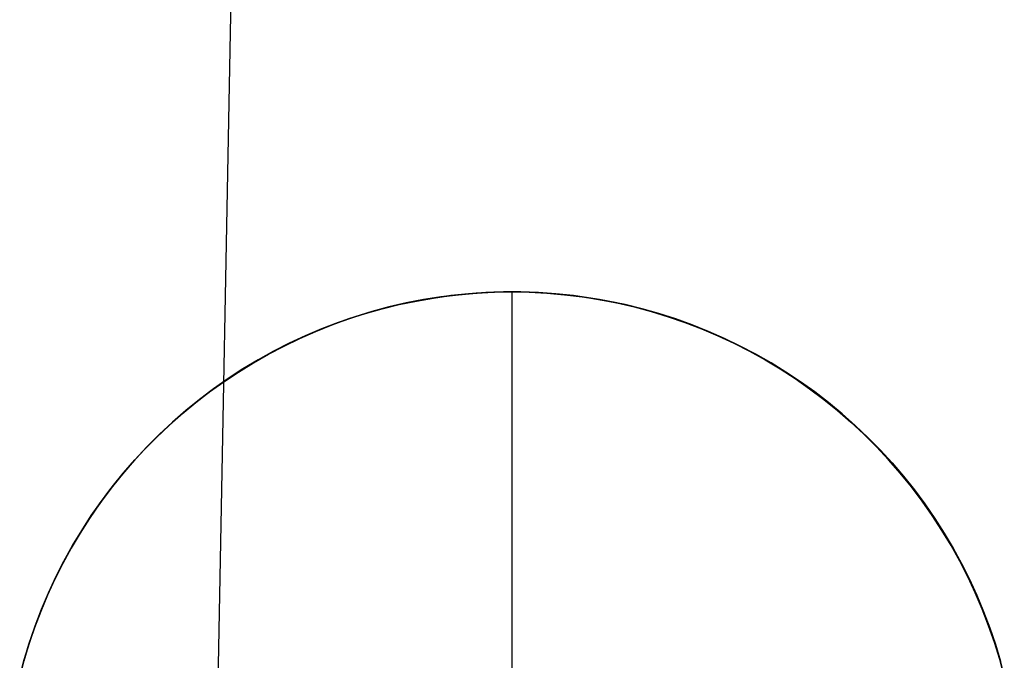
# Model space of a CAD drawing. Header units: millimetres. Extents: x -273 to 273, y -240 to 302.
# Tile 55 of 256: x -169.47 to -159.77, y -151.6 to -145.29. Entities that reach past the tile are written whole.
import ezdxf

# ---------------------------------------------------------------- set-up
doc = ezdxf.new("R2010")
doc.units = ezdxf.units.MM
doc.header["$MEASUREMENT"] = 0
doc.layers.add('IGES level 2', color=7, linetype='Continuous', true_color=0x008000)

msp = doc.modelspace()

# ---------------------------------------------------------------- linework, layer by layer
at = {"layer": 'IGES level 2', "color": 31, "true_color": 0xfabe47}
for p, q in [((-167.341, -142.2147, 480.1232), (-167.8081, -167.2491, 480.4155)), ((-165.1512, -148.0011, 423.6855), (-165.3242, -148.0224, 423.6975)), ((-164.9776, -147.9859, 423.6736), (-165.1512, -148.0011, 423.6855)), ((-164.8035, -147.9768, 423.6618), (-164.9776, -147.9859, 423.6736)), ((-164.6292, -147.9737, 423.6501), (-164.8035, -147.9768, 423.6618)), ((-164.455, -147.9768, 423.6386), (-164.6292, -147.9737, 423.6501)), ((-164.2809, -147.9859, 423.6271), (-164.455, -147.9768, 423.6386)), ((-164.1072, -148.0011, 423.6159), (-164.2809, -147.9859, 423.6271)), ((-163.9342, -148.0224, 423.6048), (-164.1072, -148.0011, 423.6159)), ((-165.6673, -148.0829, 423.7217), (-165.8371, -148.1222, 423.7338)), ((-165.4963, -148.0496, 423.7096), (-165.6673, -148.0829, 423.7217)), ((-165.3242, -148.0224, 423.6975), (-165.4963, -148.0496, 423.7096)), ((-163.762, -148.0496, 423.5938), (-163.9342, -148.0224, 423.6048)), ((-163.5908, -148.0829, 423.5831), (-163.762, -148.0496, 423.5938)), ((-163.4209, -148.1222, 423.5726), (-163.5908, -148.0829, 423.5831)), ((-166.0054, -148.1673, 423.746), (-166.1721, -148.2183, 423.7581)), ((-165.8371, -148.1222, 423.7338), (-166.0054, -148.1673, 423.746)), ((-163.2525, -148.1673, 423.5623), (-163.4209, -148.1222, 423.5726)), ((-163.0857, -148.2183, 423.5522), (-163.2525, -148.1673, 423.5623)), ((-166.3368, -148.2751, 423.7703), (-166.4995, -148.3376, 423.7825)), ((-166.1721, -148.2183, 423.7581), (-166.3368, -148.2751, 423.7703)), ((-162.9208, -148.2751, 423.5424), (-163.0857, -148.2183, 423.5522)), ((-162.758, -148.3376, 423.5328), (-162.9208, -148.2751, 423.5424)), ((-166.4995, -148.3376, 423.7825), (-166.6599, -148.4058, 423.7946)), ((-162.5974, -148.4058, 423.5235), (-162.758, -148.3376, 423.5328)), ((-166.8178, -148.4795, 423.8066), (-166.973, -148.5587, 423.8186)), ((-166.6599, -148.4058, 423.7946), (-166.8178, -148.4795, 423.8066)), ((-162.4393, -148.4795, 423.5145), (-162.5974, -148.4058, 423.5235)), ((-162.2838, -148.5587, 423.5057), (-162.4393, -148.4795, 423.5145)), ((-166.973, -148.5587, 423.8186), (-167.1254, -148.6433, 423.8306)), ((-162.1312, -148.6433, 423.4973), (-162.2838, -148.5587, 423.5057)), ((-167.1254, -148.6433, 423.8306), (-167.2748, -148.7331, 423.8424)), ((-161.9816, -148.7331, 423.4892), (-162.1312, -148.6433, 423.4973)), ((-167.2748, -148.7331, 423.8424), (-167.4209, -148.8281, 423.8541)), ((-161.8352, -148.8281, 423.4814), (-161.9816, -148.7331, 423.4892)), ((-167.4209, -148.8281, 423.8541), (-167.5636, -148.9282, 423.8657)), ((-161.6922, -148.9282, 423.4739), (-161.8352, -148.8281, 423.4814)), ((-167.5636, -148.9282, 423.8657), (-167.7028, -149.0332, 423.8772)), ((-161.5528, -149.0332, 423.4668), (-161.6922, -148.9282, 423.4739)), ((-167.7028, -149.0332, 423.8772), (-167.8382, -149.143, 423.8885)), ((-161.4171, -149.143, 423.46), (-161.5528, -149.0332, 423.4668)), ((-167.8382, -149.143, 423.8885), (-167.9697, -149.2574, 423.8996)), ((-161.2853, -149.2574, 423.4535), (-161.4171, -149.143, 423.46)), ((-167.9697, -149.2574, 423.8996), (-168.0971, -149.3764, 423.9106)), ((-161.1575, -149.3764, 423.4475), (-161.2853, -149.2574, 423.4535)), ((-168.0971, -149.3764, 423.9106), (-168.2203, -149.4998, 423.9213)), ((-161.034, -149.4998, 423.4418), (-161.1575, -149.3764, 423.4475)), ((-168.2203, -149.4998, 423.9213), (-168.3391, -149.6274, 423.9319)), ((-160.9148, -149.6274, 423.4365), (-161.034, -149.4998, 423.4418)), ((-168.3391, -149.6274, 423.9319), (-168.4534, -149.7591, 423.9423)), ((-160.8001, -149.7591, 423.4316), (-160.9148, -149.6274, 423.4365)), ((-168.4534, -149.7591, 423.9423), (-168.5631, -149.8947, 423.9524)), ((-160.6901, -149.8947, 423.427), (-160.8001, -149.7591, 423.4316)), ((-168.5631, -149.8947, 423.9524), (-168.668, -150.0341, 423.9623)), ((-160.5849, -150.0341, 423.4229), (-160.6901, -149.8947, 423.427)), ((-168.668, -150.0341, 423.9623), (-168.7679, -150.177, 423.9719)), ((-160.4845, -150.177, 423.4191), (-160.5849, -150.0341, 423.4229)), ((-168.7679, -150.177, 423.9719), (-168.8628, -150.3234, 423.9813)), ((-160.3892, -150.3234, 423.4158), (-160.4845, -150.177, 423.4191)), ((-168.8628, -150.3234, 423.9813), (-168.9526, -150.4729, 423.9903)), ((-160.299, -150.4729, 423.4129), (-160.3892, -150.3234, 423.4158)), ((-168.9526, -150.4729, 423.9903), (-169.0371, -150.6256, 423.9991)), ((-160.2141, -150.6256, 423.4104), (-160.299, -150.4729, 423.4129)), ((-169.0371, -150.6256, 423.9991), (-169.1162, -150.7811, 424.0076)), ((-160.1345, -150.7811, 423.4083), (-160.2141, -150.6256, 423.4104)), ((-169.1162, -150.7811, 424.0076), (-169.1899, -150.9393, 424.0158)), ((-160.0604, -150.9393, 423.4066), (-160.1345, -150.7811, 423.4083)), ((-169.1899, -150.9393, 424.0158), (-169.258, -151.0999, 424.0237)), ((-159.9919, -151.0999, 423.4054), (-160.0604, -150.9393, 423.4066)), ((-169.258, -151.0999, 424.0237), (-169.3205, -151.2629, 424.0312)), ((-159.9289, -151.2629, 423.4045), (-159.9919, -151.0999, 423.4054)), ((-169.3205, -151.2629, 424.0312), (-169.3773, -151.4279, 424.0384)), ((-159.8717, -151.4279, 423.4041), (-159.9289, -151.2629, 423.4045)), ((-169.3773, -151.4279, 424.0384), (-169.4283, -151.5949, 424.0453)), ((-159.8202, -151.5949, 423.4042), (-159.8717, -151.4279, 423.4041)), ((-169.4283, -151.5949, 424.0453), (-169.4735, -151.7635, 424.0518)), ((-159.7746, -151.7635, 423.4046), (-159.8202, -151.5949, 423.4042))]:
    msp.add_line(p, q, dxfattribs=at)
at = {"layer": 'IGES level 2'}
for p, q in [((-165.3242, -148.0224, 423.6975), (-165.1512, -148.0011, 423.6855)), ((-165.0534, -147.9923, 448.748), (-165.2251, -148.0102, 448.748)), ((-165.2251, -148.0102, 436.0698), (-165.0534, -147.9923, 436.0698)), ((-165.2251, -148.0102, 448.748), (-165.0534, -147.9923, 448.748)), ((-165.1512, -148.0011, 423.6855), (-164.9776, -147.9859, 423.6736)), ((-164.8812, -147.9804, 448.748), (-165.0534, -147.9923, 448.748)), ((-165.0534, -147.9923, 436.0698), (-164.8812, -147.9804, 436.0698)), ((-165.0534, -147.9923, 448.748), (-164.8812, -147.9804, 448.748)), ((-164.9776, -147.9859, 423.6736), (-164.8035, -147.9768, 423.6618)), ((-164.7087, -147.9745, 448.748), (-164.8812, -147.9804, 448.748)), ((-164.8812, -147.9804, 436.0698), (-164.7087, -147.9745, 436.0698)), ((-164.8812, -147.9804, 448.748), (-164.7087, -147.9745, 448.748)), ((-164.8035, -147.9768, 423.6618), (-164.6292, -147.9737, 423.6501)), ((-164.5361, -147.9745, 448.748), (-164.7087, -147.9745, 448.748)), ((-164.7087, -147.9745, 436.0698), (-164.5361, -147.9745, 436.0698)), ((-164.7087, -147.9745, 448.748), (-164.5361, -147.9745, 448.748)), ((-164.6292, -147.9737, 423.6501), (-164.455, -147.9768, 423.6386)), ((-164.6224, -147.9737, 448.748), (-164.6224, -147.9737, 423.6497)), ((-164.6224, -157.9737, 448.748), (-164.6224, -147.9737, 448.748)), ((-164.3636, -147.9804, 448.748), (-164.5361, -147.9745, 448.748)), ((-164.5361, -147.9745, 436.0698), (-164.3636, -147.9804, 436.0698)), ((-164.5361, -147.9745, 448.748), (-164.3636, -147.9804, 448.748)), ((-164.455, -147.9768, 423.6386), (-164.2809, -147.9859, 423.6271)), ((-164.1914, -147.9923, 448.748), (-164.3636, -147.9804, 448.748)), ((-164.3636, -147.9804, 436.0698), (-164.1914, -147.9923, 436.0698)), ((-164.3636, -147.9804, 448.748), (-164.1914, -147.9923, 448.748)), ((-164.2809, -147.9859, 423.6271), (-164.1072, -148.0011, 423.6159)), ((-164.0197, -148.0102, 448.748), (-164.1914, -147.9923, 448.748)), ((-164.1914, -147.9923, 436.0698), (-164.0197, -148.0102, 436.0698)), ((-164.1914, -147.9923, 448.748), (-164.0197, -148.0102, 448.748)), ((-164.1072, -148.0011, 423.6159), (-163.9342, -148.0224, 423.6048)), ((-165.735, -148.0991, 448.748), (-165.9026, -148.1404, 448.748)), ((-165.9026, -148.1404, 436.0698), (-165.735, -148.0991, 436.0698)), ((-165.9026, -148.1404, 448.748), (-165.735, -148.0991, 448.748)), ((-165.8371, -148.1222, 423.7338), (-165.6673, -148.0829, 423.7217)), ((-165.5661, -148.0636, 448.748), (-165.735, -148.0991, 448.748)), ((-165.735, -148.0991, 436.0698), (-165.5661, -148.0636, 436.0698)), ((-165.735, -148.0991, 448.748), (-165.5661, -148.0636, 448.748)), ((-165.6673, -148.0829, 423.7217), (-165.4963, -148.0496, 423.7096)), ((-165.396, -148.0339, 448.748), (-165.5661, -148.0636, 448.748)), ((-165.5661, -148.0636, 436.0698), (-165.396, -148.0339, 436.0698)), ((-165.5661, -148.0636, 448.748), (-165.396, -148.0339, 448.748)), ((-165.4963, -148.0496, 423.7096), (-165.3242, -148.0224, 423.6975)), ((-165.2251, -148.0102, 448.748), (-165.396, -148.0339, 448.748)), ((-165.396, -148.0339, 436.0698), (-165.2251, -148.0102, 436.0698)), ((-165.396, -148.0339, 448.748), (-165.2251, -148.0102, 448.748)), ((-163.8487, -148.0339, 448.748), (-164.0197, -148.0102, 448.748)), ((-164.0197, -148.0102, 436.0698), (-163.8487, -148.0339, 436.0698)), ((-164.0197, -148.0102, 448.748), (-163.8487, -148.0339, 448.748)), ((-163.9342, -148.0224, 423.6048), (-163.762, -148.0496, 423.5938)), ((-163.6787, -148.0636, 448.748), (-163.8487, -148.0339, 448.748)), ((-163.8487, -148.0339, 436.0698), (-163.6787, -148.0636, 436.0698)), ((-163.8487, -148.0339, 448.748), (-163.6787, -148.0636, 448.748)), ((-163.762, -148.0496, 423.5938), (-163.5908, -148.0829, 423.5831)), ((-163.5098, -148.0991, 448.748), (-163.6787, -148.0636, 448.748)), ((-163.6787, -148.0636, 436.0698), (-163.5098, -148.0991, 436.0698)), ((-163.6787, -148.0636, 448.748), (-163.5098, -148.0991, 448.748)), ((-163.5908, -148.0829, 423.5831), (-163.4209, -148.1222, 423.5726)), ((-163.3422, -148.1404, 448.748), (-163.5098, -148.0991, 448.748)), ((-163.5098, -148.0991, 436.0698), (-163.3422, -148.1404, 436.0698)), ((-163.5098, -148.0991, 448.748), (-163.3422, -148.1404, 448.748)), ((-166.0686, -148.1875, 448.748), (-166.233, -148.2402, 448.748)), ((-166.233, -148.2402, 436.0698), (-166.0686, -148.1875, 436.0698)), ((-166.233, -148.2402, 448.748), (-166.0686, -148.1875, 448.748)), ((-166.1721, -148.2183, 423.7581), (-166.0054, -148.1673, 423.746)), ((-165.9026, -148.1404, 448.748), (-166.0686, -148.1875, 448.748)), ((-166.0686, -148.1875, 436.0698), (-165.9026, -148.1404, 436.0698)), ((-166.0686, -148.1875, 448.748), (-165.9026, -148.1404, 448.748)), ((-166.0054, -148.1673, 423.746), (-165.8371, -148.1222, 423.7338)), ((-163.4209, -148.1222, 423.5726), (-163.2525, -148.1673, 423.5623)), ((-163.1761, -148.1875, 448.748), (-163.3422, -148.1404, 448.748)), ((-163.3422, -148.1404, 436.0698), (-163.1761, -148.1875, 436.0698)), ((-163.3422, -148.1404, 448.748), (-163.1761, -148.1875, 448.748)), ((-163.2525, -148.1673, 423.5623), (-163.0857, -148.2183, 423.5522)), ((-163.0118, -148.2402, 448.748), (-163.1761, -148.1875, 448.748)), ((-163.1761, -148.1875, 436.0698), (-163.0118, -148.2402, 436.0698)), ((-163.1761, -148.1875, 448.748), (-163.0118, -148.2402, 448.748)), ((-166.4995, -148.3376, 423.7825), (-166.3368, -148.2751, 423.7703)), ((-166.233, -148.2402, 448.748), (-166.3954, -148.2986, 448.748)), ((-166.3954, -148.2986, 436.0698), (-166.233, -148.2402, 436.0698)), ((-166.3954, -148.2986, 448.748), (-166.233, -148.2402, 448.748)), ((-166.3368, -148.2751, 423.7703), (-166.1721, -148.2183, 423.7581)), ((-163.0857, -148.2183, 423.5522), (-162.9208, -148.2751, 423.5424)), ((-162.8493, -148.2986, 448.748), (-163.0118, -148.2402, 448.748)), ((-163.0118, -148.2402, 436.0698), (-162.8493, -148.2986, 436.0698)), ((-163.0118, -148.2402, 448.748), (-162.8493, -148.2986, 448.748)), ((-162.9208, -148.2751, 423.5424), (-162.758, -148.3376, 423.5328)), ((-166.5557, -148.3626, 448.748), (-166.7137, -148.4321, 448.748)), ((-166.7137, -148.4321, 436.0698), (-166.5557, -148.3626, 436.0698)), ((-166.7137, -148.4321, 448.748), (-166.5557, -148.3626, 448.748)), ((-166.6599, -148.4058, 423.7946), (-166.4995, -148.3376, 423.7825)), ((-166.3954, -148.2986, 448.748), (-166.5557, -148.3626, 448.748)), ((-166.5557, -148.3626, 436.0698), (-166.3954, -148.2986, 436.0698)), ((-166.5557, -148.3626, 448.748), (-166.3954, -148.2986, 448.748)), ((-162.689, -148.3626, 448.748), (-162.8493, -148.2986, 448.748)), ((-162.8493, -148.2986, 436.0698), (-162.689, -148.3626, 436.0698)), ((-162.8493, -148.2986, 448.748), (-162.689, -148.3626, 448.748)), ((-162.758, -148.3376, 423.5328), (-162.5974, -148.4058, 423.5235)), ((-162.531, -148.4321, 448.748), (-162.689, -148.3626, 448.748)), ((-162.689, -148.3626, 436.0698), (-162.531, -148.4321, 436.0698)), ((-162.689, -148.3626, 448.748), (-162.531, -148.4321, 448.748)), ((-166.973, -148.5587, 423.8186), (-166.8178, -148.4795, 423.8066)), ((-166.7137, -148.4321, 448.748), (-166.8692, -148.507, 448.748)), ((-166.8692, -148.507, 436.0698), (-166.7137, -148.4321, 436.0698)), ((-166.8692, -148.507, 448.748), (-166.7137, -148.4321, 448.748)), ((-166.8178, -148.4795, 423.8066), (-166.6599, -148.4058, 423.7946)), ((-162.5974, -148.4058, 423.5235), (-162.4393, -148.4795, 423.5145)), ((-162.3755, -148.507, 448.748), (-162.531, -148.4321, 448.748)), ((-162.531, -148.4321, 436.0698), (-162.3755, -148.507, 436.0698)), ((-162.531, -148.4321, 448.748), (-162.3755, -148.507, 448.748)), ((-162.4393, -148.4795, 423.5145), (-162.2838, -148.5587, 423.5057)), ((-167.1254, -148.6433, 423.8306), (-166.973, -148.5587, 423.8186)), ((-166.8692, -148.507, 448.748), (-167.0221, -148.5872, 448.748)), ((-167.0221, -148.5872, 436.0698), (-166.8692, -148.507, 436.0698)), ((-167.0221, -148.5872, 448.748), (-166.8692, -148.507, 448.748)), ((-162.2227, -148.5872, 448.748), (-162.3755, -148.507, 448.748)), ((-162.3755, -148.507, 436.0698), (-162.2227, -148.5872, 436.0698)), ((-162.3755, -148.507, 448.748), (-162.2227, -148.5872, 448.748)), ((-162.2838, -148.5587, 423.5057), (-162.1312, -148.6433, 423.4973)), ((-167.172, -148.6726, 448.748), (-167.319, -148.7632, 448.748)), ((-167.319, -148.7632, 436.0698), (-167.172, -148.6726, 436.0698)), ((-167.319, -148.7632, 448.748), (-167.172, -148.6726, 448.748)), ((-167.2748, -148.7331, 423.8424), (-167.1254, -148.6433, 423.8306)), ((-167.0221, -148.5872, 448.748), (-167.172, -148.6726, 448.748)), ((-167.172, -148.6726, 436.0698), (-167.0221, -148.5872, 436.0698)), ((-167.172, -148.6726, 448.748), (-167.0221, -148.5872, 448.748)), ((-162.0727, -148.6726, 448.748), (-162.2227, -148.5872, 448.748)), ((-162.2227, -148.5872, 436.0698), (-162.0727, -148.6726, 436.0698)), ((-162.2227, -148.5872, 448.748), (-162.0727, -148.6726, 448.748)), ((-162.1312, -148.6433, 423.4973), (-161.9816, -148.7331, 423.4892)), ((-161.9258, -148.7632, 448.748), (-162.0727, -148.6726, 448.748)), ((-162.0727, -148.6726, 436.0698), (-161.9258, -148.7632, 436.0698)), ((-162.0727, -148.6726, 448.748), (-161.9258, -148.7632, 448.748)), ((-167.319, -148.7632, 448.748), (-167.4627, -148.8588, 448.748)), ((-167.4627, -148.8588, 436.0698), (-167.319, -148.7632, 436.0698)), ((-167.4627, -148.8588, 448.748), (-167.319, -148.7632, 448.748)), ((-167.4209, -148.8281, 423.8541), (-167.2748, -148.7331, 423.8424)), ((-161.9816, -148.7331, 423.4892), (-161.8352, -148.8281, 423.4814)), ((-161.782, -148.8588, 448.748), (-161.9258, -148.7632, 448.748)), ((-161.9258, -148.7632, 436.0698), (-161.782, -148.8588, 436.0698)), ((-161.9258, -148.7632, 448.748), (-161.782, -148.8588, 448.748)), ((-167.4627, -148.8588, 448.748), (-167.603, -148.9593, 448.748)), ((-167.603, -148.9593, 436.0698), (-167.4627, -148.8588, 436.0698)), ((-167.603, -148.9593, 448.748), (-167.4627, -148.8588, 448.748)), ((-167.5636, -148.9282, 423.8657), (-167.4209, -148.8281, 423.8541)), ((-161.8352, -148.8281, 423.4814), (-161.6922, -148.9282, 423.4739)), ((-161.6417, -148.9593, 448.748), (-161.782, -148.8588, 448.748)), ((-161.782, -148.8588, 436.0698), (-161.6417, -148.9593, 436.0698)), ((-161.782, -148.8588, 448.748), (-161.6417, -148.9593, 448.748)), ((-167.603, -148.9593, 448.748), (-167.7398, -149.0646, 448.748)), ((-167.7398, -149.0646, 436.0698), (-167.603, -148.9593, 436.0698)), ((-167.7398, -149.0646, 448.748), (-167.603, -148.9593, 448.748)), ((-167.7028, -149.0332, 423.8772), (-167.5636, -148.9282, 423.8657)), ((-161.6922, -148.9282, 423.4739), (-161.5528, -149.0332, 423.4668)), ((-161.5049, -149.0646, 448.748), (-161.6417, -148.9593, 448.748)), ((-161.6417, -148.9593, 436.0698), (-161.5049, -149.0646, 436.0698)), ((-161.6417, -148.9593, 448.748), (-161.5049, -149.0646, 448.748)), ((-167.7398, -149.0646, 448.748), (-167.8729, -149.1745, 448.748)), ((-167.8729, -149.1745, 436.0698), (-167.7398, -149.0646, 436.0698)), ((-167.8729, -149.1745, 448.748), (-167.7398, -149.0646, 448.748)), ((-167.8382, -149.143, 423.8885), (-167.7028, -149.0332, 423.8772)), ((-161.5528, -149.0332, 423.4668), (-161.4171, -149.143, 423.46)), ((-161.3718, -149.1745, 448.748), (-161.5049, -149.0646, 448.748)), ((-161.5049, -149.0646, 436.0698), (-161.3718, -149.1745, 436.0698)), ((-161.5049, -149.0646, 448.748), (-161.3718, -149.1745, 448.748)), ((-167.9697, -149.2574, 423.8996), (-167.8382, -149.143, 423.8885)), ((-161.4171, -149.143, 423.46), (-161.2853, -149.2574, 423.4535)), ((-168.0971, -149.3764, 423.9106), (-167.9697, -149.2574, 423.8996)), ((-167.8729, -149.1745, 448.748), (-168.0021, -149.289, 448.748)), ((-168.0021, -149.289, 436.0698), (-167.8729, -149.1745, 436.0698)), ((-168.0021, -149.289, 448.748), (-167.8729, -149.1745, 448.748)), ((-161.2427, -149.289, 448.748), (-161.3718, -149.1745, 448.748)), ((-161.3718, -149.1745, 436.0698), (-161.2427, -149.289, 436.0698)), ((-161.3718, -149.1745, 448.748), (-161.2427, -149.289, 448.748)), ((-161.2853, -149.2574, 423.4535), (-161.1575, -149.3764, 423.4475)), ((-168.0021, -149.289, 448.748), (-168.1273, -149.4078, 448.748)), ((-168.1273, -149.4078, 436.0698), (-168.0021, -149.289, 436.0698)), ((-168.1273, -149.4078, 448.748), (-168.0021, -149.289, 448.748)), ((-161.1175, -149.4078, 448.748), (-161.2427, -149.289, 448.748)), ((-161.2427, -149.289, 436.0698), (-161.1175, -149.4078, 436.0698)), ((-161.2427, -149.289, 448.748), (-161.1175, -149.4078, 448.748)), ((-168.1273, -149.4078, 448.748), (-168.2483, -149.5309, 448.748)), ((-168.2483, -149.5309, 436.0698), (-168.1273, -149.4078, 436.0698)), ((-168.2483, -149.5309, 448.748), (-168.1273, -149.4078, 448.748)), ((-168.2203, -149.4998, 423.9213), (-168.0971, -149.3764, 423.9106)), ((-161.1575, -149.3764, 423.4475), (-161.034, -149.4998, 423.4418)), ((-160.9965, -149.5309, 448.748), (-161.1175, -149.4078, 448.748)), ((-161.1175, -149.4078, 436.0698), (-160.9965, -149.5309, 436.0698)), ((-161.1175, -149.4078, 448.748), (-160.9965, -149.5309, 448.748)), ((-168.2483, -149.5309, 448.748), (-168.3649, -149.6581, 448.748)), ((-168.3649, -149.6581, 436.0698), (-168.2483, -149.5309, 436.0698)), ((-168.3649, -149.6581, 448.748), (-168.2483, -149.5309, 448.748)), ((-168.3391, -149.6274, 423.9319), (-168.2203, -149.4998, 423.9213)), ((-161.034, -149.4998, 423.4418), (-160.9148, -149.6274, 423.4365)), ((-160.8798, -149.6581, 448.748), (-160.9965, -149.5309, 448.748)), ((-160.9965, -149.5309, 436.0698), (-160.8798, -149.6581, 436.0698)), ((-160.9965, -149.5309, 448.748), (-160.8798, -149.6581, 448.748)), ((-168.4534, -149.7591, 423.9423), (-168.3391, -149.6274, 423.9319)), ((-160.9148, -149.6274, 423.4365), (-160.8001, -149.7591, 423.4316)), ((-168.3649, -149.6581, 448.748), (-168.4771, -149.7893, 448.748)), ((-168.4771, -149.7893, 436.0698), (-168.3649, -149.6581, 436.0698)), ((-168.4771, -149.7893, 448.748), (-168.3649, -149.6581, 448.748)), ((-160.7676, -149.7893, 448.748), (-160.8798, -149.6581, 448.748)), ((-160.8798, -149.6581, 436.0698), (-160.7676, -149.7893, 436.0698)), ((-160.8798, -149.6581, 448.748), (-160.7676, -149.7893, 448.748)), ((-168.4771, -149.7893, 448.748), (-168.5848, -149.9242, 448.748)), ((-168.5848, -149.9242, 436.0698), (-168.4771, -149.7893, 436.0698)), ((-168.5848, -149.9242, 448.748), (-168.4771, -149.7893, 448.748)), ((-168.5631, -149.8947, 423.9524), (-168.4534, -149.7591, 423.9423)), ((-160.8001, -149.7591, 423.4316), (-160.6901, -149.8947, 423.427)), ((-160.66, -149.9242, 448.748), (-160.7676, -149.7893, 448.748)), ((-160.7676, -149.7893, 436.0698), (-160.66, -149.9242, 436.0698)), ((-160.7676, -149.7893, 448.748), (-160.66, -149.9242, 448.748)), ((-168.5848, -149.9242, 448.748), (-168.6876, -150.0628, 448.748)), ((-168.6876, -150.0628, 436.0698), (-168.5848, -149.9242, 436.0698)), ((-168.6876, -150.0628, 448.748), (-168.5848, -149.9242, 448.748)), ((-168.668, -150.0341, 423.9623), (-168.5631, -149.8947, 423.9524)), ((-160.6901, -149.8947, 423.427), (-160.5849, -150.0341, 423.4229)), ((-160.5571, -150.0628, 448.748), (-160.66, -149.9242, 448.748)), ((-160.66, -149.9242, 436.0698), (-160.5571, -150.0628, 436.0698)), ((-160.66, -149.9242, 448.748), (-160.5571, -150.0628, 448.748)), ((-168.7679, -150.177, 423.9719), (-168.668, -150.0341, 423.9623)), ((-160.5849, -150.0341, 423.4229), (-160.4845, -150.177, 423.4191)), ((-168.6876, -150.0628, 448.748), (-168.7857, -150.2048, 448.748)), ((-168.7857, -150.2048, 436.0698), (-168.6876, -150.0628, 436.0698)), ((-168.7857, -150.2048, 448.748), (-168.6876, -150.0628, 448.748)), ((-160.459, -150.2048, 448.748), (-160.5571, -150.0628, 448.748)), ((-160.5571, -150.0628, 436.0698), (-160.459, -150.2048, 436.0698)), ((-160.5571, -150.0628, 448.748), (-160.459, -150.2048, 448.748)), ((-168.7857, -150.2048, 448.748), (-168.8788, -150.3502, 448.748)), ((-168.8788, -150.3502, 436.0698), (-168.7857, -150.2048, 436.0698)), ((-168.8788, -150.3502, 448.748), (-168.7857, -150.2048, 448.748)), ((-168.8628, -150.3234, 423.9813), (-168.7679, -150.177, 423.9719)), ((-160.4845, -150.177, 423.4191), (-160.3892, -150.3234, 423.4158)), ((-160.3659, -150.3502, 448.748), (-160.459, -150.2048, 448.748)), ((-160.459, -150.2048, 436.0698), (-160.3659, -150.3502, 436.0698)), ((-160.459, -150.2048, 448.748), (-160.3659, -150.3502, 448.748)), ((-168.9526, -150.4729, 423.9903), (-168.8628, -150.3234, 423.9813)), ((-160.3892, -150.3234, 423.4158), (-160.299, -150.4729, 423.4129)), ((-168.8788, -150.3502, 448.748), (-168.9668, -150.4987, 448.748)), ((-168.9668, -150.4987, 436.0698), (-168.8788, -150.3502, 436.0698)), ((-168.9668, -150.4987, 448.748), (-168.8788, -150.3502, 448.748)), ((-160.2779, -150.4987, 448.748), (-160.3659, -150.3502, 448.748)), ((-160.3659, -150.3502, 436.0698), (-160.2779, -150.4987, 436.0698)), ((-160.3659, -150.3502, 448.748), (-160.2779, -150.4987, 448.748)), ((-168.9668, -150.4987, 448.748), (-169.0496, -150.6501, 448.748)), ((-169.0496, -150.6501, 436.0698), (-168.9668, -150.4987, 436.0698)), ((-169.0496, -150.6501, 448.748), (-168.9668, -150.4987, 448.748)), ((-169.0371, -150.6256, 423.9991), (-168.9526, -150.4729, 423.9903)), ((-160.299, -150.4729, 423.4129), (-160.2141, -150.6256, 423.4104)), ((-160.1951, -150.6501, 448.748), (-160.2779, -150.4987, 448.748)), ((-160.2779, -150.4987, 436.0698), (-160.1951, -150.6501, 436.0698)), ((-160.2779, -150.4987, 448.748), (-160.1951, -150.6501, 448.748)), ((-169.0496, -150.6501, 448.748), (-169.1272, -150.8043, 448.748)), ((-169.1272, -150.8043, 436.0698), (-169.0496, -150.6501, 436.0698)), ((-169.1272, -150.8043, 448.748), (-169.0496, -150.6501, 448.748)), ((-169.1162, -150.7811, 424.0076), (-169.0371, -150.6256, 423.9991)), ((-160.2141, -150.6256, 423.4104), (-160.1345, -150.7811, 423.4083)), ((-160.1175, -150.8043, 448.748), (-160.1951, -150.6501, 448.748)), ((-160.1951, -150.6501, 436.0698), (-160.1175, -150.8043, 436.0698)), ((-160.1951, -150.6501, 448.748), (-160.1175, -150.8043, 448.748)), ((-169.1272, -150.8043, 448.748), (-169.1994, -150.9611, 448.748)), ((-169.1994, -150.9611, 436.0698), (-169.1272, -150.8043, 436.0698)), ((-169.1994, -150.9611, 448.748), (-169.1272, -150.8043, 448.748)), ((-169.1899, -150.9393, 424.0158), (-169.1162, -150.7811, 424.0076)), ((-160.1345, -150.7811, 423.4083), (-160.0604, -150.9393, 423.4066)), ((-160.0453, -150.9611, 448.748), (-160.1175, -150.8043, 448.748)), ((-160.1175, -150.8043, 436.0698), (-160.0453, -150.9611, 436.0698)), ((-160.1175, -150.8043, 448.748), (-160.0453, -150.9611, 448.748)), ((-169.1994, -150.9611, 448.748), (-169.2661, -151.1203, 448.748)), ((-169.2661, -151.1203, 436.0698), (-169.1994, -150.9611, 436.0698)), ((-169.2661, -151.1203, 448.748), (-169.1994, -150.9611, 448.748)), ((-169.258, -151.0999, 424.0237), (-169.1899, -150.9393, 424.0158)), ((-160.0604, -150.9393, 423.4066), (-159.9919, -151.0999, 423.4054)), ((-159.9786, -151.1203, 448.748), (-160.0453, -150.9611, 448.748)), ((-160.0453, -150.9611, 436.0698), (-159.9786, -151.1203, 436.0698)), ((-160.0453, -150.9611, 448.748), (-159.9786, -151.1203, 448.748)), ((-169.3205, -151.2629, 424.0312), (-169.258, -151.0999, 424.0237)), ((-159.9919, -151.0999, 423.4054), (-159.9289, -151.2629, 423.4045)), ((-169.2661, -151.1203, 448.748), (-169.3274, -151.2817, 448.748)), ((-169.3274, -151.2817, 436.0698), (-169.2661, -151.1203, 436.0698)), ((-169.3274, -151.2817, 448.748), (-169.2661, -151.1203, 448.748)), ((-159.9174, -151.2817, 448.748), (-159.9786, -151.1203, 448.748)), ((-159.9786, -151.1203, 436.0698), (-159.9174, -151.2817, 436.0698)), ((-159.9786, -151.1203, 448.748), (-159.9174, -151.2817, 448.748)), ((-169.3274, -151.2817, 448.748), (-169.383, -151.4451, 448.748)), ((-169.383, -151.4451, 436.0698), (-169.3274, -151.2817, 436.0698)), ((-169.383, -151.4451, 448.748), (-169.3274, -151.2817, 448.748)), ((-169.3773, -151.4279, 424.0384), (-169.3205, -151.2629, 424.0312)), ((-159.9289, -151.2629, 423.4045), (-159.8717, -151.4279, 423.4041)), ((-159.8618, -151.4451, 448.748), (-159.9174, -151.2817, 448.748)), ((-159.9174, -151.2817, 436.0698), (-159.8618, -151.4451, 436.0698)), ((-159.9174, -151.2817, 448.748), (-159.8618, -151.4451, 448.748)), ((-169.383, -151.4451, 448.748), (-169.4329, -151.6103, 448.748)), ((-169.4329, -151.6103, 436.0698), (-169.383, -151.4451, 436.0698)), ((-169.4329, -151.6103, 448.748), (-169.383, -151.4451, 448.748)), ((-169.4283, -151.5949, 424.0453), (-169.3773, -151.4279, 424.0384)), ((-159.8717, -151.4279, 423.4041), (-159.8202, -151.5949, 423.4042)), ((-159.8119, -151.6103, 448.748), (-159.8618, -151.4451, 448.748)), ((-159.8618, -151.4451, 436.0698), (-159.8119, -151.6103, 436.0698)), ((-159.8618, -151.4451, 448.748), (-159.8119, -151.6103, 448.748)), ((-169.4735, -151.7635, 424.0518), (-169.4283, -151.5949, 424.0453)), ((-159.8202, -151.5949, 423.4042), (-159.7746, -151.7635, 423.4046))]:
    msp.add_line(p, q, dxfattribs=at)

doc.saveas('drawing.dxf')
